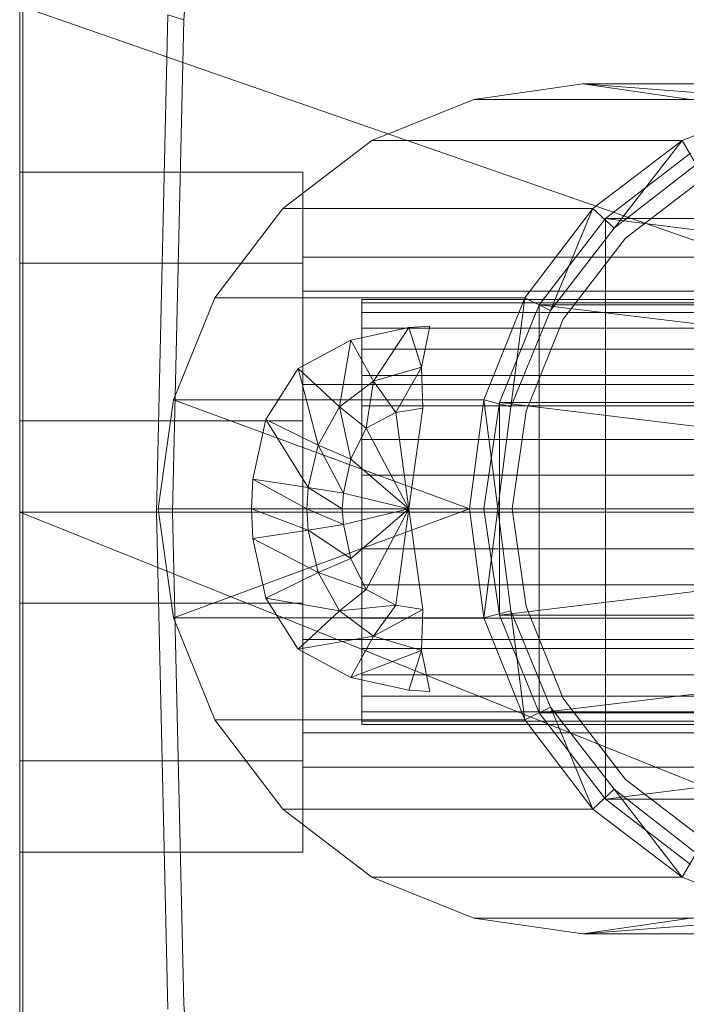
# Model space of a CAD drawing. Header units: metres. Extents: x 397.7 to 427.5, y 12.7 to 28.4.
# Tile 40 of 133: x 404.4668 to 404.5138, y 27.2555 to 27.325. Entities that reach past the tile are written whole.
import ezdxf

# ---------------------------------------------------------------- set-up
doc = ezdxf.new("R2010")
doc.units = ezdxf.units.M
for name, color, linetype, lineweight in [('02_MOBILIARIO', 7, 'Continuous', 18), ('A-DETL-____-MBND', 7, 'Continuous', 18), ('A-GENM-____-OTLN', 7, 'Continuous', 18)]:
    doc.layers.add(name, color=color, linetype=linetype, lineweight=lineweight)

# ---------------------------------------------------------------- blocks, each defined once
blk = doc.blocks.new('Family - LONDR55-XX_ZZ-ARQ-CAA-M3D-Londres55-153713-07_ENLLUMENAT_P4')
at = {"layer": 'A-GENM-____-OTLN', "color": 253, "true_color": 0xaaaaaa}
for p, q in [((0, 0), (0.6, 0)), ((0.6, 0), (0, 0))]:
    blk.add_line(p, q, dxfattribs=at)
blk = doc.blocks.new('Family - Mirall P4-153714-07_ENLLUMENAT_P4')
blk.add_blockref('Family - LONDR55-XX_ZZ-ARQ-CAA-M3D-Londres55-153713-07_ENLLUMENAT_P4', (0, 0))
blk = doc.blocks.new('Family - Rentamans P4-154348-07_ENLLUMENAT_P4')
at = {"layer": 'A-DETL-____-MBND', "color": 253, "true_color": 0xaaaaaa}
for p, q in [((0, 0.361455), (0, 0.004061)), ((0.011593, 0.217509), (0.014372, 0.255995)), ((0, 0.218497), (0, 0.182758)), ((0, 0.218497), (0.102728, 0.182758)), ((0.009653, 0.182758), (0.010464, 0.217856)), ((0.011593, 0.217509), (0.010464, 0.217856)), ((0.01079, 0.182758), (0.011593, 0.217509)), ((0.039771, 0.212986), (0.032072, 0.211886)), ((0.039771, 0.212986), (0.061771, 0.212986)), ((0.047372, 0.211886), (0.039771, 0.212986)), ((0.039771, 0.212986), (0.053972, 0.211886)), ((0.032072, 0.211886), (0.024872, 0.208986)), ((0.032072, 0.211886), (0.053972, 0.211886)), ((0.046771, 0.208986), (0.053972, 0.211886)), ((0.024872, 0.208986), (0.018572, 0.204186)), ((0.024872, 0.208986), (0.046771, 0.208986)), ((0.040472, 0.204186), (0.046771, 0.208986)), ((0.046771, 0.208986), (0.041972, 0.202787)), ((0.046771, 0.208986), (0.047771, 0.207287)), ((0.047372, 0.208087), (0.041372, 0.203486)), ((0.047372, 0.208087), (0.041372, 0.203486)), ((0.047372, 0.208087), (0.041372, 0.203486)), ((0.041972, 0.202787), (0.047771, 0.207287)), ((0.041972, 0.202787), (0.047771, 0.207287)), ((0, 0.200327), (0, 0.206758)), ((0, 0.206758), (0.02, 0.206758)), ((0, 0.206758), (0.02, 0.206758)), ((0, 0.206758), (0, 0.200327)), ((0.02, 0.200327), (0.02, 0.206758)), ((0.02, 0.206758), (0.02, 0.200327)), ((0.048372, 0.206386), (0.042771, 0.202087)), ((0.042771, 0.202087), (0.048372, 0.206386)), ((0.018572, 0.204186), (0.013771, 0.197886)), ((0.018572, 0.204186), (0.040472, 0.204186)), ((0.035672, 0.197886), (0.040472, 0.204186)), ((0.040472, 0.204186), (0.037472, 0.196986)), ((0.040472, 0.204186), (0.041972, 0.202787)), ((0.041372, 0.203486), (0.036672, 0.197386)), ((0.041372, 0.203486), (0.036672, 0.197386)), ((0.041372, 0.203486), (0.036672, 0.197386)), ((0.041372, 0.203486), (0.082271, 0.203486)), ((0.041372, 0.203486), (0.089771, 0.197386)), ((0.041372, 0.203486), (0.041372, 0.162486)), ((0.037472, 0.196986), (0.041972, 0.202787)), ((0.037472, 0.196986), (0.041972, 0.202787)), ((0.042771, 0.202087), (0.038372, 0.196386)), ((0.038372, 0.196386), (0.042771, 0.202087)), ((0, 0.200327), (0, 0.189189)), ((0.02, 0.200327), (0, 0.200327)), ((0, 0.189189), (0, 0.200327)), ((0, 0.200327), (0.02, 0.200327)), ((0.02, 0.198347), (0.02, 0.200758)), ((0.02, 0.200758), (0.02, 0.198347)), ((0.114701, 0.200758), (0.02, 0.200758)), ((0.02, 0.200327), (0.02, 0.189189)), ((0.02, 0.189189), (0.02, 0.200327)), ((0.02, 0.191758), (0.02, 0.198347)), ((0.02, 0.198347), (0.02, 0.191758)), ((0.02, 0.198347), (0.105701, 0.198347)), ((0.105701, 0.198347), (0.02, 0.198347)), ((0.013771, 0.197886), (0.010872, 0.190686)), ((0.013771, 0.197886), (0.035672, 0.197886)), ((0.024162, 0.197758), (0.073934, 0.197758)), ((0.024162, 0.19753), (0.024162, 0.197758)), ((0.024162, 0.197758), (0.024162, 0.19753)), ((0.073975, 0.19753), (0.024162, 0.19753)), ((0.024162, 0.19753), (0.024162, 0.196854)), ((0.024162, 0.19753), (0.073876, 0.19753)), ((0.024162, 0.196854), (0.024162, 0.19753)), ((0.032771, 0.190686), (0.035672, 0.197886)), ((0.035672, 0.197886), (0.034672, 0.190186)), ((0.035672, 0.197886), (0.037472, 0.196986)), ((0.024162, 0.196854), (0.073998, 0.196854)), ((0.024162, 0.196854), (0.024162, 0.195748)), ((0.024162, 0.196854), (0.073802, 0.196854)), ((0.024162, 0.195748), (0.024162, 0.196854)), ((0.036672, 0.197386), (0.033872, 0.190486)), ((0.036672, 0.197386), (0.033872, 0.190486)), ((0.036672, 0.197386), (0.033872, 0.190486)), ((0.034672, 0.190186), (0.037472, 0.196986)), ((0.034672, 0.190186), (0.037472, 0.196986)), ((0.036672, 0.197386), (0.089771, 0.197386)), ((0.036672, 0.197386), (0.093771, 0.190486)), ((0.036672, 0.197386), (0.036672, 0.168587)), ((0.038372, 0.196386), (0.035771, 0.189886)), ((0.035771, 0.189886), (0.038372, 0.196386)), ((0.023372, 0.194886), (0.027472, 0.195787)), ((0.023372, 0.194886), (0.027472, 0.195787)), ((0.024162, 0.195748), (0.07401, 0.195748)), ((0.024162, 0.195748), (0.073715, 0.195748)), ((0.024162, 0.194249), (0.024162, 0.195748)), ((0.024162, 0.194249), (0.024162, 0.195748)), ((0.027472, 0.195787), (0.024972, 0.191986)), ((0.027472, 0.195787), (0.028972, 0.195886)), ((0.027472, 0.195787), (0.028972, 0.195886)), ((0.027472, 0.195787), (0.028372, 0.192986)), ((0.028972, 0.195886), (0.028372, 0.192986)), ((0.019672, 0.192886), (0.023372, 0.194886)), ((0.019672, 0.192886), (0.023372, 0.194886)), ((0.023372, 0.194886), (0.022572, 0.190186)), ((0.023372, 0.194886), (0.024972, 0.191986)), ((0.024162, 0.194249), (0.073617, 0.194249)), ((0.024162, 0.1924), (0.024162, 0.194249)), ((0.024162, 0.1924), (0.024162, 0.194249)), ((0.024162, 0.194249), (0.074026, 0.194249)), ((0.017372, 0.189287), (0.019672, 0.192886)), ((0.017372, 0.189287), (0.019672, 0.192886)), ((0.019672, 0.192886), (0.021072, 0.187486)), ((0.019672, 0.192886), (0.022572, 0.190186)), ((0.024972, 0.191986), (0.028372, 0.192986)), ((0.028372, 0.192986), (0.026572, 0.189787)), ((0.028372, 0.192986), (0.028472, 0.190087)), ((0.022572, 0.190186), (0.024972, 0.191986)), ((0.024162, 0.1924), (0.073512, 0.1924)), ((0.024162, 0.190258), (0.024162, 0.1924)), ((0.024162, 0.190258), (0.024162, 0.1924)), ((0.024162, 0.1924), (0.074018, 0.1924)), ((0.024972, 0.191986), (0.024472, 0.188686)), ((0.024972, 0.191986), (0.026572, 0.189787)), ((0.02, 0.191758), (0.02, 0.182758)), ((0.02, 0.182758), (0.02, 0.191758)), ((0.099113, 0.191758), (0.02, 0.191758)), ((0.099113, 0.191758), (0.02, 0.191758)), ((0.010872, 0.190686), (0.009771, 0.182986)), ((0.010872, 0.190686), (0.032771, 0.190686)), ((0.010872, 0.190686), (0.031771, 0.182986)), ((0.031771, 0.182986), (0.032771, 0.190686)), ((0.032771, 0.190686), (0.034672, 0.190186)), ((0.032771, 0.190686), (0.033771, 0.182986)), ((0.033872, 0.190486), (0.032771, 0.182986)), ((0.033872, 0.190486), (0.032771, 0.182986)), ((0.033872, 0.190486), (0.032771, 0.182986)), ((0.033872, 0.190486), (0.093771, 0.190486)), ((0.033872, 0.190486), (0.095771, 0.182986)), ((0.033872, 0.190486), (0.033872, 0.175486)), ((0.021072, 0.187486), (0.022572, 0.190186)), ((0.022572, 0.190186), (0.023372, 0.186486)), ((0.022572, 0.190186), (0.024472, 0.188686)), ((0.024162, 0.190258), (0.073401, 0.190258)), ((0.024162, 0.187888), (0.024162, 0.190258)), ((0.024162, 0.187888), (0.024162, 0.190258)), ((0.024162, 0.190258), (0.073988, 0.190258)), ((0.024472, 0.188686), (0.026572, 0.189787)), ((0.026572, 0.189787), (0.028472, 0.190087)), ((0.026572, 0.189787), (0.027472, 0.182986)), ((0.028472, 0.190087), (0.027472, 0.182986)), ((0.033771, 0.182986), (0.034672, 0.190186)), ((0.033771, 0.182986), (0.034672, 0.190186)), ((0.035771, 0.189886), (0.034771, 0.182986)), ((0.034771, 0.182986), (0.035771, 0.189886)), ((0, 0.189189), (0.02, 0.189189)), ((0, 0.189189), (0, 0.176327)), ((0, 0.176327), (0, 0.189189)), ((0, 0.189189), (0.02, 0.189189)), ((0.016472, 0.185087), (0.017372, 0.189287)), ((0.016472, 0.185087), (0.017372, 0.189287)), ((0.020372, 0.184486), (0.017372, 0.189287)), ((0.017372, 0.189287), (0.021072, 0.187486)), ((0.02, 0.189189), (0.02, 0.176327)), ((0.02, 0.176327), (0.02, 0.189189)), ((0.023372, 0.186486), (0.024472, 0.188686)), ((0.024472, 0.188686), (0.027472, 0.182986)), ((0.024162, 0.187888), (0.07329, 0.187888)), ((0.024162, 0.185363), (0.024162, 0.187888)), ((0.024162, 0.185363), (0.024162, 0.187888)), ((0.024162, 0.187888), (0.073936, 0.187888)), ((0.020372, 0.184486), (0.021072, 0.187486)), ((0.021072, 0.187486), (0.022872, 0.184087)), ((0.021072, 0.187486), (0.023372, 0.186486)), ((0.022872, 0.184087), (0.023372, 0.186486)), ((0.023372, 0.186486), (0.027472, 0.182986)), ((0.016372, 0.182986), (0.016472, 0.185087)), ((0.016372, 0.182986), (0.016472, 0.185087)), ((0.020271, 0.182986), (0.016472, 0.185087)), ((0.016472, 0.185087), (0.020372, 0.184486)), ((0.024162, 0.185363), (0.073181, 0.185363)), ((0.024162, 0.182758), (0.024162, 0.185363)), ((0.073863, 0.185363), (0.024162, 0.185363)), ((0.024162, 0.185363), (0.024162, 0.182758)), ((0.020271, 0.182986), (0.020372, 0.184486)), ((0.022771, 0.182986), (0.020372, 0.184486)), ((0.020372, 0.184486), (0.022872, 0.184087)), ((0.022771, 0.182986), (0.022872, 0.184087)), ((0.022872, 0.184087), (0.027472, 0.182986)), ((0.009771, 0.182986), (0.031771, 0.182986)), ((0.009771, 0.182986), (0.010872, 0.175287)), ((0.010872, 0.175287), (0.031771, 0.182986)), ((0.020271, 0.182986), (0.016372, 0.182986)), ((0.020372, 0.181486), (0.016372, 0.182986)), ((0.016472, 0.180886), (0.016372, 0.182986)), ((0.016472, 0.180886), (0.016372, 0.182986)), ((0.022771, 0.182986), (0.020271, 0.182986)), ((0.022872, 0.181886), (0.020271, 0.182986)), ((0.020372, 0.181486), (0.020271, 0.182986)), ((0.027472, 0.182986), (0.022771, 0.182986)), ((0.022872, 0.181886), (0.022771, 0.182986)), ((0.027472, 0.182986), (0.022872, 0.181886)), ((0.027472, 0.182986), (0.023372, 0.179486)), ((0.027472, 0.182986), (0.024472, 0.177287)), ((0.027472, 0.182986), (0.026572, 0.176186)), ((0.027472, 0.182986), (0.028472, 0.175886)), ((0.031771, 0.182986), (0.033771, 0.182986)), ((0.031771, 0.182986), (0.032771, 0.175287)), ((0.032771, 0.182986), (0.095771, 0.182986)), ((0.032771, 0.182986), (0.033872, 0.175486)), ((0.032771, 0.182986), (0.033872, 0.175486)), ((0.032771, 0.182986), (0.033872, 0.175486)), ((0.032771, 0.175287), (0.033771, 0.182986)), ((0.034672, 0.175787), (0.033771, 0.182986)), ((0.034672, 0.175787), (0.033771, 0.182986)), ((0.033872, 0.175486), (0.095771, 0.182986)), ((0.035771, 0.176087), (0.034771, 0.182986)), ((0.034771, 0.182986), (0.035771, 0.176087)), ((0, 0.182758), (0, 0.147019)), ((0, 0.182758), (0.102728, 0.141568)), ((0.102728, 0.182758), (0, 0.182758)), ((0.010464, 0.14766), (0.009653, 0.182758)), ((0.01079, 0.182758), (0.009653, 0.182758)), ((0.011593, 0.148007), (0.01079, 0.182758)), ((0.02, 0.182758), (0.02, 0.173758)), ((0.02, 0.173758), (0.02, 0.182758)), ((0.096701, 0.182758), (0.02, 0.182758)), ((0.096701, 0.182758), (0.02, 0.182758)), ((0.024162, 0.182758), (0.073078, 0.182758)), ((0.024162, 0.180153), (0.024162, 0.182758)), ((0.073771, 0.182758), (0.024162, 0.182758)), ((0.024162, 0.182758), (0.024162, 0.180153)), ((0.020372, 0.181486), (0.016472, 0.180886)), ((0.022872, 0.181886), (0.020372, 0.181486)), ((0.023372, 0.179486), (0.020372, 0.181486)), ((0.021072, 0.178486), (0.020372, 0.181486)), ((0.023372, 0.179486), (0.022872, 0.181886)), ((0.021072, 0.178486), (0.016472, 0.180886)), ((0.017372, 0.176686), (0.016472, 0.180886)), ((0.017372, 0.176686), (0.016472, 0.180886)), ((0.024162, 0.180153), (0.073181, 0.180153)), ((0.024162, 0.177628), (0.024162, 0.180153)), ((0.024162, 0.180153), (0.073863, 0.180153)), ((0.024162, 0.180153), (0.024162, 0.177628)), ((0.023372, 0.179486), (0.021072, 0.178486)), ((0.024472, 0.177287), (0.023372, 0.179486)), ((0.021072, 0.178486), (0.017372, 0.176686)), ((0.024472, 0.177287), (0.021072, 0.178486)), ((0.022572, 0.175787), (0.021072, 0.178486)), ((0.024472, 0.177287), (0.022572, 0.175787)), ((0.024162, 0.177628), (0.07329, 0.177628)), ((0.024162, 0.175258), (0.024162, 0.177628)), ((0.024162, 0.177628), (0.073936, 0.177628)), ((0.024162, 0.177628), (0.024162, 0.175258)), ((0.026572, 0.176186), (0.024472, 0.177287)), ((0.022572, 0.175787), (0.017372, 0.176686)), ((0.019672, 0.173087), (0.017372, 0.176686)), ((0.019672, 0.173087), (0.017372, 0.176686)), ((0, 0.176327), (0.02, 0.176327)), ((0, 0.176327), (0, 0.165189)), ((0, 0.165189), (0, 0.176327)), ((0, 0.176327), (0.02, 0.176327)), ((0.02, 0.176327), (0.02, 0.165189)), ((0.02, 0.165189), (0.02, 0.176327)), ((0.026572, 0.176186), (0.022572, 0.175787)), ((0.026572, 0.176186), (0.024972, 0.173986)), ((0.028472, 0.175886), (0.024972, 0.173986)), ((0.028472, 0.175886), (0.026572, 0.176186)), ((0.028472, 0.175886), (0.028372, 0.172986)), ((0.038372, 0.169587), (0.035771, 0.176087)), ((0.035771, 0.176087), (0.038372, 0.169587)), ((0.010872, 0.175287), (0.032771, 0.175287)), ((0.010872, 0.175287), (0.013771, 0.168087)), ((0.022572, 0.175787), (0.019672, 0.173087)), ((0.024972, 0.173986), (0.022572, 0.175787)), ((0.024162, 0.175258), (0.073401, 0.175258)), ((0.024162, 0.173116), (0.024162, 0.175258)), ((0.024162, 0.175258), (0.073988, 0.175258)), ((0.024162, 0.175258), (0.024162, 0.173116)), ((0.032771, 0.175287), (0.034672, 0.175787)), ((0.035672, 0.168087), (0.032771, 0.175287)), ((0.033872, 0.175486), (0.093771, 0.175486)), ((0.033872, 0.175486), (0.036672, 0.168587)), ((0.033872, 0.175486), (0.036672, 0.168587)), ((0.033872, 0.175486), (0.036672, 0.168587)), ((0.037472, 0.168986), (0.034672, 0.175787)), ((0.035672, 0.168087), (0.034672, 0.175787)), ((0.037472, 0.168986), (0.034672, 0.175787)), ((0.036672, 0.168587), (0.093771, 0.175486)), ((0.024972, 0.173986), (0.019672, 0.173087)), ((0.024972, 0.173986), (0.023372, 0.171087)), ((0.028372, 0.172986), (0.024972, 0.173986)), ((0.023372, 0.171087), (0.019672, 0.173087)), ((0.023372, 0.171087), (0.019672, 0.173087)), ((0.02, 0.173758), (0.02, 0.16717)), ((0.02, 0.16717), (0.02, 0.173758)), ((0.099113, 0.173758), (0.02, 0.173758)), ((0.099113, 0.173758), (0.02, 0.173758)), ((0.024162, 0.173116), (0.073512, 0.173116)), ((0.024162, 0.171267), (0.024162, 0.173116)), ((0.024162, 0.173116), (0.074018, 0.173116)), ((0.024162, 0.173116), (0.024162, 0.171267)), ((0.028372, 0.172986), (0.023372, 0.171087)), ((0.028372, 0.172986), (0.027472, 0.170186)), ((0.028372, 0.172986), (0.028972, 0.170087)), ((0.027472, 0.170186), (0.023372, 0.171087)), ((0.027472, 0.170186), (0.023372, 0.171087)), ((0.024162, 0.171267), (0.073617, 0.171267)), ((0.024162, 0.169768), (0.024162, 0.171267)), ((0.024162, 0.171267), (0.074026, 0.171267)), ((0.024162, 0.171267), (0.024162, 0.169768)), ((0.07401, 0.169768), (0.024162, 0.169768)), ((0.024162, 0.169768), (0.024162, 0.168663)), ((0.024162, 0.169768), (0.073715, 0.169768)), ((0.024162, 0.168663), (0.024162, 0.169768)), ((0.028972, 0.170087), (0.027472, 0.170186)), ((0.028972, 0.170087), (0.027472, 0.170186)), ((0.035672, 0.168087), (0.037472, 0.168986)), ((0.041972, 0.163186), (0.037472, 0.168986)), ((0.040472, 0.161787), (0.037472, 0.168986)), ((0.041972, 0.163186), (0.037472, 0.168986)), ((0.042771, 0.163886), (0.038372, 0.169587)), ((0.038372, 0.169587), (0.042771, 0.163886)), ((0.024162, 0.168663), (0.073998, 0.168663)), ((0.024162, 0.168663), (0.024162, 0.167986)), ((0.024162, 0.168663), (0.073802, 0.168663)), ((0.024162, 0.167986), (0.024162, 0.168663)), ((0.036672, 0.168587), (0.089771, 0.168587)), ((0.036672, 0.168587), (0.041372, 0.162486)), ((0.036672, 0.168587), (0.041372, 0.162486)), ((0.036672, 0.168587), (0.041372, 0.162486)), ((0.041372, 0.162486), (0.089771, 0.168587)), ((0.013771, 0.168087), (0.035672, 0.168087)), ((0.013771, 0.168087), (0.018572, 0.161787)), ((0.024162, 0.167986), (0.073975, 0.167986)), ((0.024162, 0.167986), (0.024162, 0.167758)), ((0.024162, 0.167986), (0.073876, 0.167986)), ((0.024162, 0.167758), (0.024162, 0.167986)), ((0.024162, 0.167758), (0.073934, 0.167758)), ((0.040472, 0.161787), (0.035672, 0.168087)), ((0.02, 0.16717), (0.02, 0.164758)), ((0.02, 0.164758), (0.02, 0.16717)), ((0.105701, 0.16717), (0.02, 0.16717)), ((0.105701, 0.16717), (0.02, 0.16717)), ((0, 0.165189), (0.02, 0.165189)), ((0, 0.165189), (0, 0.158758)), ((0, 0.158758), (0, 0.165189)), ((0, 0.165189), (0.02, 0.165189)), ((0.02, 0.165189), (0.02, 0.158758)), ((0.02, 0.158758), (0.02, 0.165189)), ((0.114701, 0.164758), (0.02, 0.164758)), ((0.048372, 0.159587), (0.042771, 0.163886)), ((0.042771, 0.163886), (0.048372, 0.159587)), ((0.041972, 0.163186), (0.040472, 0.161787)), ((0.047771, 0.158686), (0.041972, 0.163186)), ((0.047771, 0.158686), (0.041972, 0.163186)), ((0.041972, 0.163186), (0.046771, 0.156986)), ((0.041372, 0.162486), (0.082271, 0.162486)), ((0.041372, 0.162486), (0.047372, 0.157886)), ((0.041372, 0.162486), (0.047372, 0.157886)), ((0.041372, 0.162486), (0.047372, 0.157886)), ((0.018572, 0.161787), (0.040472, 0.161787)), ((0.018572, 0.161787), (0.024872, 0.156986)), ((0.046771, 0.156986), (0.040472, 0.161787)), ((0, 0.158758), (0.02, 0.158758)), ((0, 0.158758), (0.02, 0.158758)), ((0.047771, 0.158686), (0.046771, 0.156986)), ((0.046771, 0.156986), (0.024872, 0.156986)), ((0.024872, 0.156986), (0.032072, 0.154087)), ((0.053972, 0.154087), (0.046771, 0.156986)), ((0.032072, 0.154087), (0.039771, 0.152986)), ((0.053972, 0.154087), (0.032072, 0.154087)), ((0.039771, 0.152986), (0.047372, 0.154087)), ((0.053972, 0.154087), (0.039771, 0.152986)), ((0.061771, 0.152986), (0.039771, 0.152986)), ((0.014373, 0.109521), (0.011593, 0.148007))]:
    blk.add_line(p, q, dxfattribs=at)
blk = doc.blocks.new('LONDR55-XX_ZZ-ARQ-CAA-M3D-Londres55_ifc-1-07_ENLLUMENAT_P4')
at = {"layer": '02_MOBILIARIO', "color": 253, "lineweight": 18, "true_color": 0xaaaaaa}
blk.add_blockref('Family - Rentamans P4-154348-07_ENLLUMENAT_P4', (404.466774, 27.107506), dxfattribs=at)
at = {"layer": 'A-GENM-____-OTLN', "color": 253, "lineweight": 18, "true_color": 0xaaaaaa, "rotation": 90}
blk.add_blockref('Family - Mirall P4-153714-07_ENLLUMENAT_P4', (404.466985, 26.990516), dxfattribs=at)

msp = doc.modelspace()

# ---------------------------------------------------------------- block references
at = {"lineweight": 5}
msp.add_blockref('LONDR55-XX_ZZ-ARQ-CAA-M3D-Londres55_ifc-1-07_ENLLUMENAT_P4', (0, 0), dxfattribs=at)

doc.saveas('drawing.dxf')
